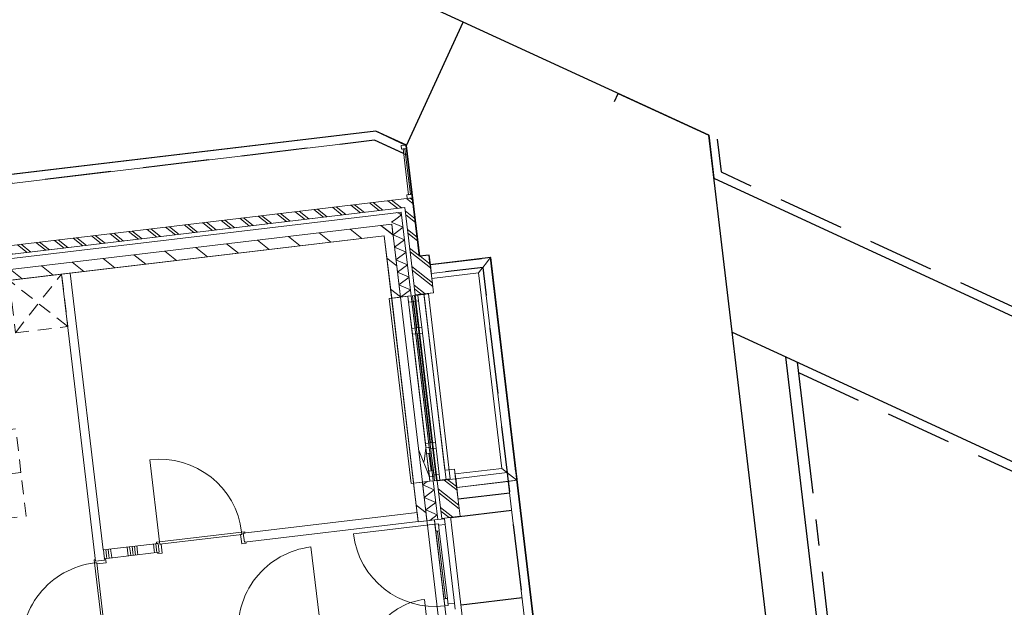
# Model space of a CAD drawing. Header units: metres. Extents: x 136314.7 to 136393.7, y 453293.7 to 453383.2.
# Tile 67 of 95: x 136331.6 to 136342.8, y 453366.5 to 453373.1. Entities that reach past the tile are written whole.
import ezdxf

# ---------------------------------------------------------------- set-up
doc = ezdxf.new("R2010")
doc.units = ezdxf.units.M
doc.set_wipeout_variables(frame=1)
for name, pattern in [('B0701', [234.1199934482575, 155.9999942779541, -78.11999917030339]), ('CENTER__G5', [2.4, 1.5, -0.3, 0.3, -0.3]), ('HIDDEN__G5', [1.125, 0.75, -0.375]), ('Wipeout_Contour', [1000, 0, -1000])]:
    doc.linetypes.add(name, pattern=pattern)
for name, color, linetype in [('-DR-nw-vh-band 10x20', 2, 'HIDDEN__G5'), ('-DR-nw-vh-band 12x25', 2, 'CENTER__G5'), ('-DR-nw-vh-kantverharding', 4, 'Continuous'), ('-DR-nw-vh-scheiding verhardingen', 1, 'Continuous'), ('kavelgrens', 211, 'Continuous'), ('SIT_Situatie plgr_1_23 Vloeren', 7, 'Continuous'), ('SIT_Situatie plgr_1_New_21 Buitenwanden', 7, 'Continuous'), ('SIT_Situatie plgr_1_New_21 Buitenwanden Afdek-arcering', 7, 'Continuous'), ('SIT_Situatie plgr_1_New_21 Buitenwanden Deuren', 7, 'Continuous'), ('SIT_Situatie plgr_1_New_21 Buitenwanden Doorsnede-arcering', 7, 'Continuous'), ('SIT_Situatie plgr_1_New_21 Buitenwanden Ramen', 7, 'Continuous'), ('SIT_Situatie plgr_1_New_22 NC Binnenwanden', 7, 'Continuous'), ('SIT_Situatie plgr_1_New_22 NC Binnenwanden Afdek-arcering', 7, 'Continuous'), ('SIT_Situatie plgr_1_New_22 NC Binnenwanden Deuren', 7, 'Continuous'), ('SIT_Situatie plgr_1_New_22 NC Binnenwanden Doorsnede-arcering', 7, 'Continuous'), ('SIT_Situatie plgr_1_New_23 Vloeren', 7, 'Continuous'), ('SIT_Situatie plgr_1_New_31 Buitenwandopeningen', 7, 'Continuous'), ('SIT_Situatie plgr_1_New_31 Vensterbank', 7, 'Continuous'), ('SIT_Situatie plgr_1_New_43 Vloerafwerking', 7, 'Continuous'), ('SIT_Situatie plgr_1_New_73 Keuken', 7, 'Continuous'), ('SIT_Situatie plgr_1_New_90 Terrein perceel', 7, 'Continuous')]:
    doc.layers.add(name, color=color, linetype=linetype)
pattern_1 = [(141.7747708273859, (10009.07149272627, -8639.587878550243), (92.81315601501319, 117.8376767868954), []), (141.7747708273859, (9990.508861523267, -8663.155413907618), (92.81315601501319, 117.8376767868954), [])]
pattern_2 = [(141.7747708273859, (10009.07149272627, -8639.587878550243), (154.6885933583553, 196.396127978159), [])]

# ---------------------------------------------------------------- blocks, each defined once
blk = doc.blocks.new('*X50')
at = {"layer": 'SIT_Situatie plgr_1_New_21 Buitenwanden Doorsnede-arcering', "color": 7, "linetype": 'Continuous', "lineweight": 0}
for p, q in [((147641.5263253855, -76918.36610570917), (147606.5465750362, -76903.35552995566)), ((147596.0263345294, -76976.13392060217), (147547.0331243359, -77012.75188891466)), ((147562.0941990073, -77019.21492538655), (147547.0331243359, -77012.75188891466))]:
    blk.add_line(p, q, dxfattribs=at)
blk = doc.blocks.new('*X52')
at = {"layer": 'SIT_Situatie plgr_1_New_21 Buitenwanden Doorsnede-arcering', "color": 7, "linetype": 'Continuous', "lineweight": 0}
for p, q in [((147952.1291734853, -79960.93580718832), (147901.7402072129, -79998.59697621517)), ((148033.3197900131, -80055.0606523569), (147901.7402072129, -79998.59697621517)), ((148033.3197900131, -80055.0606523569), (147918.6310206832, -80140.78007561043)), ((148050.2106034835, -80197.24375175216), (147918.6310206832, -80140.78007561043)), ((148050.2106034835, -80197.24375175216), (147935.5218341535, -80282.9631750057)), ((148067.1014169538, -80339.42685114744), (147935.5218341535, -80282.9631750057)), ((148067.1014169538, -80339.42685114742), (147982.8545711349, -80402.39370550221))]:
    blk.add_line(p, q, dxfattribs=at)
blk = doc.blocks.new('*X53')
at = {"layer": 'SIT_Situatie plgr_1_New_21 Buitenwanden Doorsnede-arcering', "color": 7, "linetype": 'Continuous', "lineweight": 0}
for p, q in [((147678.6127071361, -77069.2155650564), (147588.1807455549, -77030.40923292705)), ((147678.6127071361, -77069.21556505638), (147563.9239378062, -77154.93498830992)), ((147695.5035206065, -77211.39866445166), (147563.9239378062, -77154.93498830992)), ((147695.5035206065, -77211.39866445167), (147580.8147512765, -77297.1180877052)), ((147712.3943340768, -77353.58176384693), (147580.8147512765, -77297.1180877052)), ((147712.3943340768, -77353.58176384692), (147597.7055647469, -77439.30118710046)), ((147729.2851475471, -77495.76486324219), (147597.7055647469, -77439.30118710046)), ((147729.2851475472, -77495.76486324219), (147614.5963782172, -77581.4842864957)), ((147746.1759610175, -77637.94796263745), (147614.5963782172, -77581.4842864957)), ((147746.1759610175, -77637.94796263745), (147631.4871916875, -77723.66738589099)), ((147763.0667744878, -77780.13106203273), (147631.4871916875, -77723.66738589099)), ((147763.0667744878, -77780.13106203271), (147649.5139305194, -77865.00148439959))]:
    blk.add_line(p, q, dxfattribs=at)
blk = doc.blocks.new('*X54')
at = {"layer": 'SIT_Situatie plgr_1_New_21 Buitenwanden Doorsnede-arcering', "color": 7, "linetype": 'Continuous', "lineweight": 0}
for p, q in [((147661.7218936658, -76927.03246566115), (147641.5263253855, -76918.36610570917)), ((147588.1807455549, -77030.40923292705), (147562.0941990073, -77019.21492538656)), ((147661.7218936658, -76927.03246566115), (147596.0263345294, -76976.13392060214))]:
    blk.add_line(p, q, dxfattribs=at)
blk = doc.blocks.new('*X80')
at = {"layer": 'SIT_Situatie plgr_1_New_22 NC Binnenwanden Doorsnede-arcering', "color": 7, "linetype": 'Continuous', "lineweight": 0}
for p, q in [((144550.2033659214, -80775.08636095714), (144541.9280923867, -80705.4269545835)), ((144577.4455131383, -80771.85009708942), (144569.1702396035, -80702.1906907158)), ((144604.6876603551, -80768.61383322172), (144596.4123868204, -80698.9544268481)), ((144631.929807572, -80765.37756935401), (144623.6545340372, -80695.71816298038)), ((144659.1719547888, -80762.14130548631), (144650.8966812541, -80692.48189911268)), ((144848.1086305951, -80739.69634428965), (144839.8333570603, -80670.03693791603)), ((144875.3507778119, -80736.46008042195), (144867.0755042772, -80666.80067404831)), ((144279.5402484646, -80807.24011375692), (144271.2649749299, -80737.58070738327)), ((144283.0616443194, -80836.88243842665), (144279.5402484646, -80807.24011375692)), ((144306.7823956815, -80804.00384988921), (144298.5071221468, -80734.34444351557)), ((144310.3037915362, -80833.64617455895), (144306.7823956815, -80804.00384988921)), ((144334.0245428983, -80800.76758602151), (144325.7492693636, -80731.10817964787)), ((144337.5459387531, -80830.40991069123), (144334.0245428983, -80800.76758602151)), ((144361.2666901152, -80797.5313221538), (144352.9914165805, -80727.87191578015)), ((144364.7880859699, -80827.17364682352), (144361.2666901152, -80797.5313221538)), ((144553.7247617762, -80804.72868562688), (144550.2033659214, -80775.08636095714)), ((144580.966908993, -80801.49242175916), (144577.4455131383, -80771.85009708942)), ((144608.2090562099, -80798.25615789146), (144604.6876603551, -80768.61383322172)), ((144635.4512034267, -80795.01989402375), (144631.929807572, -80765.37756935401)), ((144662.6933506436, -80791.78363015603), (144659.1719547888, -80762.14130548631)), ((144851.6300264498, -80769.33866895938), (144848.1086305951, -80739.69634428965)), ((144878.8721736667, -80766.10240509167), (144875.3507778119, -80736.46008042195))]:
    blk.add_line(p, q, dxfattribs=at)
blk = doc.blocks.new('Woonblock 3 Jutfasehof')
at = {"layer": 'SIT_Situatie plgr_1_New_21 Buitenwanden Deuren', "color": 252, "linetype": 'Continuous', "lineweight": 0}
for p, q in [((-6040.798836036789, 33184.09596356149), (-6968.277226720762, 33073.91504500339)), ((-6040.798836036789, 33184.09596356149), (-6001.078134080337, 33188.81463245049)), ((-6040.798836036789, 33184.09596356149), (-6001.078134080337, 33188.81463245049)), ((-6040.798836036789, 33184.09596356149), (-5930.617917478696, 32256.61757287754)), ((-6031.361498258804, 33104.65455964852), (-6040.798836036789, 33184.09596356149)), ((-6001.078134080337, 33188.81463245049), (-5999.072699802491, 33171.93333411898)), ((-6001.078134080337, 33188.81463245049), (-5991.640796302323, 33109.37322853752)), ((-5999.072699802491, 33171.93333411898), (-5925.58940118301, 33180.66287156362)), ((-5819.41935118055, 32286.94707754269), (-5925.58940118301, 33180.66287156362)), ((-5991.640796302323, 33109.37322853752), (-6031.361498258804, 33104.65455964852)), ((-5920.194904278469, 32338.41831123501), (-6011.501147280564, 33107.013894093)), ((-5940.05525525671, 32336.0589767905), (-5900.334553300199, 32340.77764567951)), ((-5930.617917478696, 32256.61757287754), (-5940.05525525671, 32336.0589767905)), ((-5890.897215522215, 32261.33624176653), (-5930.617917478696, 32256.61757287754)), ((-5890.897215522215, 32261.33624176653), (-5930.617917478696, 32256.61757287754)), ((-5930.617917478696, 32256.61757287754), (-5926.725015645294, 32223.84799376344)), ((-5900.334553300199, 32340.77764567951), (-5890.897215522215, 32261.33624176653)), ((-5819.41935118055, 32286.94707754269), (-5892.902649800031, 32278.21754009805)), ((-5892.902649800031, 32278.21754009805), (-5890.897215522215, 32261.33624176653)), ((-5811.515580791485, 32220.41490176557), (-5819.41935118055, 32286.94707754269))]:
    blk.add_line(p, q, dxfattribs=at)
at = {"layer": 'SIT_Situatie plgr_1_New_21 Buitenwanden Deuren', "color": 252, "linetype": 'Continuous', "lineweight": 0, "flags": 128}
for points in [[(-5940.05525525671, 32336.0589767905), (-6031.361498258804, 33104.65455964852), (-6011.501147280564, 33107.013894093), (-5920.194904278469, 32338.41831123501)], [(-5920.194904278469, 32338.41831123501), (-6011.501147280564, 33107.013894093), (-5991.640796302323, 33109.37322853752), (-5900.334553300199, 32340.77764567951)]]:
    blk.add_lwpolyline(points, close=True, dxfattribs=at)
at = {"layer": 'SIT_Situatie plgr_1_New_21 Buitenwanden Deuren', "color": 252, "linetype": 'Continuous', "lineweight": 0}
blk.add_arc((-6040.798836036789, 33184.09596356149), 933.9999999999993, 186.7747708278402, 276.7747708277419, dxfattribs=at)
at = {"layer": 'SIT_Situatie plgr_1_New_22 NC Binnenwanden', "color": 252, "linetype": 'Continuous', "lineweight": 0}
for p, q in [((-8208.589130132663, 32981.95493356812), (-8220.385802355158, 33081.25668845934)), ((-9176.781240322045, 32866.93737939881), (-9188.577912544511, 32966.23913429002)), ((-9899.619635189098, 32763.44386772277), (-9800.317880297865, 32775.24053994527))]:
    blk.add_line(p, q, dxfattribs=at)
at = {"layer": 'SIT_Situatie plgr_1_New_22 NC Binnenwanden', "color": 252, "linetype": 'Continuous', "lineweight": 0, "flags": 128}
for points in [[(-6243.784433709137, 33316.06944162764), (-8220.385776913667, 33081.25669148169)], [(-6231.987761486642, 33216.76768673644), (-6243.784433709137, 33316.06944162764)], [(-8208.589104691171, 32981.9549365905), (-6231.987761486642, 33216.76768673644)], [(-6231.398436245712, 33211.80503067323), (-6132.096681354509, 33223.60170289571)], [(-9188.577894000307, 32966.23913649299), (-9814.178969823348, 32891.92009911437)], [(-9802.382297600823, 32792.61834422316), (-9176.781221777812, 32866.93738160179)], [(-9800.317879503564, 32775.24053325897), (-9802.382297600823, 32792.61834422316)]]:
    blk.add_lwpolyline(points, dxfattribs=at)
at = {"layer": 'SIT_Situatie plgr_1_New_22 NC Binnenwanden Deuren', "color": 252, "linetype": 'Continuous', "lineweight": 0}
for p, q in [((-9172.969606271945, 32983.19881516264), (-9283.858325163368, 33916.63531114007)), ((-8239.533110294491, 33094.0875340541), (-9172.969606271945, 32983.19881516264)), ((-9169.96145485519, 32957.87686766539), (-8236.524958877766, 33068.76558655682)), ((-8251.420222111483, 33066.99608572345), (-8236.524958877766, 33068.76558655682)), ((-8239.092699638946, 32963.22575186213), (-8251.420222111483, 33066.99608572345)), ((-8239.533110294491, 33094.0875340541), (-8204.777496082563, 33098.21636933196)), ((-8236.524958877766, 33068.76558655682), (-8239.533110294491, 33094.0875340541)), ((-8236.524958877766, 33068.76558655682), (-8239.533110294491, 33094.0875340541)), ((-8203.007995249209, 33083.32110609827), (-8220.385802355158, 33081.25668845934)), ((-8220.385802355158, 33081.25668845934), (-8208.589130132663, 32981.95493356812)), ((-8208.589130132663, 32981.95493356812), (-8220.385802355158, 33081.25668845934)), ((-8208.589130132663, 32981.95493356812), (-8220.385802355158, 33081.25668845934)), ((-8204.777496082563, 33098.21636933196), (-8203.007995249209, 33083.32110609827)), ((-9207.725220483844, 32979.06997988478), (-9172.969606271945, 32983.19881516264)), ((-9205.95571965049, 32964.17471665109), (-9207.725220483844, 32979.06997988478)), ((-9188.577912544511, 32966.23913429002), (-9205.95571965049, 32964.17471665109)), ((-9176.781240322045, 32866.93737939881), (-9188.577912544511, 32966.23913429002)), ((-9176.781240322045, 32866.93737939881), (-9188.577912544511, 32966.23913429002)), ((-9176.781240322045, 32866.93737939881), (-9188.577912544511, 32966.23913429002)), ((-9172.969606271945, 32983.19881516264), (-9169.96145485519, 32957.87686766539)), ((-9172.969606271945, 32983.19881516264), (-9169.96145485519, 32957.87686766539)), ((-9169.96145485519, 32957.87686766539), (-9155.066191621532, 32959.64636849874)), ((-9155.066191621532, 32959.64636849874), (-9142.738669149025, 32855.87603463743)), ((-8189.44182219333, 32969.12408797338), (-8239.092699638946, 32963.22575186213)), ((-8208.589130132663, 32981.95493356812), (-8191.211323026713, 32984.01935120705)), ((-8191.211323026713, 32984.01935120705), (-8189.44182219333, 32969.12408797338)), ((-7340.300660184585, 31992.47476864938), (-7451.189366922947, 32925.91126607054)), ((-9194.159047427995, 32864.87296175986), (-9176.781240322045, 32866.93737939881)), ((-9192.389546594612, 32849.97769852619), (-9194.159047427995, 32864.87296175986)), ((-9142.738669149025, 32855.87603463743), (-9192.389546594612, 32849.97769852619)), ((-9916.579316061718, 32779.05217399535), (-9901.684052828, 32780.82167482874)), ((-9912.450480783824, 32744.29655978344), (-9916.579316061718, 32779.05217399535)), ((-9887.128533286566, 32747.30471120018), (-9912.450480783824, 32744.29655978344)), ((-9887.128533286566, 32747.30471120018), (-9912.450480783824, 32744.29655978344)), ((-9912.450480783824, 32744.29655978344), (-9801.5617618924, 31810.86006380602)), ((-9901.684052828, 32780.82167482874), (-9899.619635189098, 32763.44386772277)), ((-9899.619635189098, 32763.44386772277), (-9800.317880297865, 32775.24053994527)), ((-9899.619635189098, 32763.44386772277), (-9800.317880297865, 32775.24053994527)), ((-9899.619635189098, 32763.44386772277), (-9800.317880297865, 32775.24053994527)), ((-9885.359032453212, 32732.40944796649), (-9887.128533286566, 32747.30471120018)), ((-9776.239814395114, 31813.86821522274), (-9887.128533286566, 32747.30471120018)), ((-9781.588698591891, 32744.736970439), (-9885.359032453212, 32732.40944796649)), ((-9802.382297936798, 32792.61834705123), (-9787.48703470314, 32794.38784788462)), ((-9800.317880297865, 32775.24053994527), (-9802.382297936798, 32792.61834705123)), ((-9787.48703470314, 32794.38784788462), (-9781.588698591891, 32744.736970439)), ((-6074.457594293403, 31594.0201138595), (-6161.75295465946, 32328.85310172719))]:
    blk.add_line(p, q, dxfattribs=at)
for centre, radius, start, end in [((-9172.969606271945, 32983.19881516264), 939.9999999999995, 6.77477082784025, 96.7747708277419), ((-7340.300660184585, 31992.47476864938), 939.9999999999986, 96.7747708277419, 186.7747708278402), ((-9801.5617618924, 31810.86006380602), 939.9999999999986, 96.7747708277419, 186.7747708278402), ((-6074.457594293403, 31594.0201138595), 739.9999999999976, 96.7747708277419, 186.7747708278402)]:
    blk.add_arc(centre, radius, start, end, dxfattribs=at)
at = {"layer": 'SIT_Situatie plgr_1_New_23 Vloeren', "color": 252, "linetype": 'Continuous', "lineweight": 0, "flags": 128}
blk.add_lwpolyline([(-5867.26164323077, 30994.28342420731), (-6532.613171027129, 36594.89134021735), (-12689.30219864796, 35863.50001169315), (-12925.23564309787, 37849.53510951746), (-19141.52173238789, 37111.06387588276), (-18240.27038668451, 29524.40641183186)], close=True, dxfattribs=at)
at = {"layer": 'SIT_Situatie plgr_1_New_73 Keuken', "color": 252, "linetype": 'B0701', "lineweight": 0}
blk.add_line((-10216.65520426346, 35432.17833906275), (-10883.24572205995, 35957.20889206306), dxfattribs=at)
at = {"layer": 'SIT_Situatie plgr_1_New_73 Keuken', "color": 252, "linetype": 'B0701', "lineweight": 0, "flags": 128}
for points in [[(-12536.55080871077, 33560.43870981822), (-10749.11921905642, 33772.77881001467), (-10808.1025801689, 34269.28758447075), (-12595.53416982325, 34056.94748427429)], [(-10749.11921905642, 33772.77881001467), (-12536.55080871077, 33560.43870981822), (-12477.5674475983, 33063.92993536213), (-10690.13585794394, 33276.27003555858)]]:
    blk.add_lwpolyline(points, close=True, dxfattribs=at)
at = {"layer": 'SIT_Situatie plgr_1_New_90 Terrein perceel', "color": 252, "linetype": 'Continuous', "lineweight": 0, "flags": 128}
for points in [[(-11836.74895162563, 37757.25396175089), (-11752.99761901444, 37052.25367814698), (-6715.338494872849, 37650.70848082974), (-6367.10948507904, 37490.67047169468), (-6353.280326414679, 37374.25990693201), (-6731.50775873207, 37548.08449445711), (-11840.50265496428, 36941.15526458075), (-11929.44287962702, 37689.83393033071), (-12675.13783889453, 38033.05090107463), (-12688.97177803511, 38149.50191261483)], [(-11929.44292749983, 37689.83395236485), (-12675.13788667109, 38033.0509230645), (-12453.03836192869, 36163.46681140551), (-6296.329559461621, 36894.8604942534), (-6353.28039683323, 37374.25993929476), (-6731.507865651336, 37548.08448175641), (-11840.5027347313, 36941.15524941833)], [(-6367.597514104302, 37494.77823861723), (-6427.178567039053, 37487.70023528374), (-6422.459898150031, 37447.97953332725), (-6362.878845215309, 37455.05753666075)], [(-5208.506215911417, 33671.68333235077), (-4928.80690222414, 31317.23691160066), (-4829.505145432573, 31329.0336565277), (-5109.204171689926, 33683.4800389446)]]:
    blk.add_lwpolyline(points, close=True, dxfattribs=at)
at = {"layer": 'SIT_Situatie plgr_1_23 Vloeren', "color": 252, "linetype": 'Continuous', "lineweight": 0}
blk.add_blockref('*X80', (-154082.2676605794, 113629.878112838), dxfattribs=at)
at = {"color": 252, "linetype": 'Wipeout_Contour', "lineweight": 0, "ltscale": 499451.3904552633}
blk.add_wipeout([(-6383.83461299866, 36783.762065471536), (-6296.3295303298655, 36894.86049258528), (-6395.631285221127, 36883.06382036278)], dxfattribs=at).dxf.layer = 'SIT_Situatie plgr_1_New_21 Buitenwanden Afdek-arcering'
at = {"color": 252, "linetype": 'Wipeout_Contour', "lineweight": 0, "ltscale": 670831.9075303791}
blk.add_wipeout([(-5915.41517116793, 33688.40840045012), (-6166.566104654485, 35802.54092591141), (-6265.867859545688, 35790.744253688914), (-6014.716926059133, 33676.61172822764)], dxfattribs=at).dxf.layer = 'SIT_Situatie plgr_1_New_21 Buitenwanden Afdek-arcering'
at = {"layer": 'SIT_Situatie plgr_1_New_21 Buitenwanden', "color": 252, "linetype": 'Continuous', "lineweight": 0, "flags": 128}
for points in [[(-6265.867859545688, 35790.74425368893), (-6014.716926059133, 33676.61172822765)], [(-5915.41517116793, 33688.40840045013), (-6166.566104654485, 35802.54092591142)]]:
    blk.add_lwpolyline(points, dxfattribs=at)
at = {"layer": 'SIT_Situatie plgr_1_New_21 Buitenwanden Ramen', "color": 252, "linetype": 'Continuous', "lineweight": 0}
for p, q in [((-6090.455753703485, 34059.8530306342), (-6088.450319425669, 34042.97173230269)), ((-6082.551983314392, 33993.32085485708), (-6090.455753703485, 34059.8530306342)), ((-6088.450319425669, 34042.97173230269), (-6028.869266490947, 34050.04973563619)), ((-6032.821151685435, 34083.31582352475), (-6036.773036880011, 34116.58191141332)), ((-6028.869266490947, 34050.04973563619), (-6032.821151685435, 34083.31582352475)), ((-6109.363457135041, 33990.13575335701), (-6085.829096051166, 33792.02875234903)), ((-6059.017622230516, 33795.21385384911), (-6082.551983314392, 33993.32085485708)), ((-6059.017622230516, 33795.21385384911), (-6112.640569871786, 33788.84365084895)), ((-6112.640569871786, 33788.84365084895), (-6104.736799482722, 33722.31147507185)), ((-6104.736799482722, 33722.31147507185), (-6098.838463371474, 33672.66059762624))]:
    blk.add_line(p, q, dxfattribs=at)
at = {"layer": 'SIT_Situatie plgr_1_New_90 Terrein perceel', "color": 252, "linetype": 'Continuous', "lineweight": 0, "flags": 128}
for points in [[(-5819.159580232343, 33810.61667027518), (-5806.183239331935, 33701.38472764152), (-5220.303131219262, 33770.98506456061), (-5497.406935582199, 36103.58168006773), (-6083.287043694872, 36033.98134314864), (-6070.310678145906, 35924.74940344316), (-6179.543532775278, 35911.77295420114), (-5928.392434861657, 33797.64022103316)], [(-5623.919178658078, 31234.66020136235), (-4928.806917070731, 31317.23690422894), (-5208.506231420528, 33671.68333055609), (-5794.386560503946, 33602.08296738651), (-5768.433885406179, 33383.6191385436), (-5877.665817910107, 33370.64279884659)]]:
    blk.add_lwpolyline(points, close=True, dxfattribs=at)
at = {"color": 252, "linetype": 'Wipeout_Contour', "lineweight": 0, "ltscale": 666783.0917826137}
blk.add_wipeout([(-6383.834612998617, 36783.76206547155), (-6316.593550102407, 36217.74179972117), (-6217.291795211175, 36229.53847194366), (-6284.5328581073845, 36795.55873769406)], dxfattribs=at).dxf.layer = 'SIT_Situatie plgr_1_New_21 Buitenwanden Afdek-arcering'
at = {"color": 252, "linetype": 'Wipeout_Contour', "lineweight": 0, "ltscale": 499590.0113401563}
blk.add_wipeout([(-6284.5328581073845, 36795.558737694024), (-6296.329530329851, 36894.86049258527), (-6383.834612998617, 36783.76206547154)], dxfattribs=at).dxf.layer = 'SIT_Situatie plgr_1_New_21 Buitenwanden Afdek-arcering'
at = {"color": 252, "linetype": 'Wipeout_Contour', "lineweight": 0, "ltscale": 502891.0261820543}
blk.add_wipeout([(-5398.105180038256, 36115.37834679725), (-5409.901858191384, 36214.68010108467), (-5497.40693502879, 36103.581674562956)], dxfattribs=at).dxf.layer = 'SIT_Situatie plgr_1_New_21 Buitenwanden Afdek-arcering'
at = {"color": 252, "linetype": 'Wipeout_Contour', "lineweight": 0, "ltscale": 673939.6217047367}
blk.add_wipeout([(-5755.457550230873, 33274.38719386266), (-5806.183240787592, 33701.38473989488), (-6014.716926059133, 33676.61172822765), (-5963.9912355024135, 33249.61418219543)], dxfattribs=at).dxf.layer = 'SIT_Situatie plgr_1_New_21 Buitenwanden Afdek-arcering'
at = {"color": 252, "linetype": 'Wipeout_Contour', "lineweight": 0, "ltscale": 506986.9983467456}
blk.add_wipeout([(-5208.5064629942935, 33671.683303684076), (-5109.204707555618, 33683.47997597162), (-5220.303141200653, 33770.98505841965)], dxfattribs=at).dxf.layer = 'SIT_Situatie plgr_1_New_21 Buitenwanden Afdek-arcering'
at = {"layer": 'SIT_Situatie plgr_1_New_21 Buitenwanden', "color": 252, "linetype": 'Continuous', "lineweight": 0}
for p, q in [((-6061.103796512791, 33677.14333307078), (-6098.838463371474, 33672.66059762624)), ((-6046.697172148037, 33233.7468410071), (-6132.096681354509, 33223.60170289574)), ((-6008.962505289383, 33238.22957645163), (-6046.697172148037, 33233.7468410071))]:
    blk.add_line(p, q, dxfattribs=at)
at = {"layer": 'SIT_Situatie plgr_1_New_21 Buitenwanden', "color": 252, "linetype": 'Continuous', "lineweight": 0, "flags": 128}
for points in [[(-6296.329530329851, 36894.86049258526), (-6395.631285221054, 36883.06382036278)], [(-6217.291795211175, 36229.53847194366), (-6296.329530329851, 36894.86049258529)], [(-6383.834612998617, 36783.76206547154), (-6316.593550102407, 36217.74179972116)], [(-5806.183240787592, 33701.38473989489), (-5915.41517116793, 33688.40840045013)], [(-5755.457550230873, 33274.38719386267), (-5806.183240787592, 33701.38473989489)], [(-6008.962508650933, 33238.22960474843), (-6061.103800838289, 33677.14336948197)], [(-6014.716926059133, 33676.61172822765), (-5963.991235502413, 33249.61418219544)], [(-6014.716926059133, 33676.61172822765), (-5963.991235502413, 33249.61418219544)], [(-5755.457550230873, 33274.38719386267), (-5963.991235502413, 33249.61418219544)], [(-5755.457550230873, 33274.38719386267), (-5963.991235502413, 33249.61418219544)]]:
    blk.add_lwpolyline(points, dxfattribs=at)
at = {"layer": 'SIT_Situatie plgr_1_New_21 Buitenwanden Deuren', "color": 252, "linetype": 'Continuous', "lineweight": 0}
for p, q in [((-6046.697172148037, 33233.7468410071), (-6132.096681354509, 33223.60170289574)), ((-5933.493171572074, 33247.19504734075), (-6046.697172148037, 33233.7468410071)), ((-6008.962505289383, 33238.22957645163), (-6046.697172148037, 33233.7468410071)), ((-6008.962505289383, 33238.22957645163), (-6046.697172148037, 33233.7468410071)), ((-6046.697172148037, 33233.7468410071), (-6040.798836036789, 33184.09596356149)), ((-5925.58940118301, 33180.66287156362), (-5933.493171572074, 33247.19504734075))]:
    blk.add_line(p, q, dxfattribs=at)
at = {"layer": 'SIT_Situatie plgr_1_New_21 Buitenwanden Ramen', "color": 252, "linetype": 'Continuous', "lineweight": 0}
for p, q in [((-5993.538233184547, 33752.64097973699), (-6028.869266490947, 34050.04973563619)), ((-6051.113851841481, 33728.68167807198), (-6104.736799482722, 33722.31147507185)), ((-6104.736799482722, 33722.31147507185), (-6051.113851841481, 33728.68167807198)), ((-6051.113851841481, 33728.68167807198), (-6059.017622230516, 33795.21385384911)), ((-5993.538233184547, 33752.64097973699), (-6053.119286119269, 33745.5629764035)), ((-6053.119286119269, 33745.5629764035), (-6051.113851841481, 33728.68167807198)), ((-5985.634462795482, 33686.10880395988), (-5993.538233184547, 33752.64097973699)), ((-6061.103796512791, 33677.14333307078), (-6098.838463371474, 33672.66059762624)), ((-6061.103796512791, 33677.14333307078), (-6098.838463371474, 33672.66059762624))]:
    blk.add_line(p, q, dxfattribs=at)
at = {"layer": 'SIT_Situatie plgr_1_New_31 Buitenwandopeningen', "color": 252, "linetype": 'Continuous', "lineweight": 0, "flags": 128}
for points in [[(-6045.215252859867, 33679.0308318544), (-6025.354901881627, 33681.39016629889)], [(-6025.354901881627, 33681.39016629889), (-6020.52584393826, 33681.96384008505)], [(-6020.52584393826, 33681.96384008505), (-5866.472094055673, 33700.26484185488)]]:
    blk.add_lwpolyline(points, dxfattribs=at)
at = {"color": 252, "linetype": 'Wipeout_Contour', "lineweight": 0, "ltscale": 502752.3734856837}
blk.add_wipeout([(-5497.406935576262, 36103.58167449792), (-5409.9018587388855, 36214.680101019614), (-5509.20361372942, 36202.88342878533)], dxfattribs=at).dxf.layer = 'SIT_Situatie plgr_1_New_21 Buitenwanden Afdek-arcering'
at = {"color": 252, "linetype": 'Wipeout_Contour', "lineweight": 0, "ltscale": 507010.5236642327}
blk.add_wipeout([(-5220.303141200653, 33770.98505841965), (-5109.204707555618, 33683.47997597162), (-5121.001385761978, 33782.78173070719)], dxfattribs=at).dxf.layer = 'SIT_Situatie plgr_1_New_21 Buitenwanden Afdek-arcering'
at = {"layer": 'SIT_Situatie plgr_1_New_21 Buitenwanden', "color": 252, "linetype": 'Continuous', "lineweight": 0, "flags": 128}
for points in [[(-5409.901858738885, 36214.68010101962), (-5398.105180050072, 36115.37834689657)], [(-5109.204707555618, 33683.47997597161), (-5208.506462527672, 33671.68330442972)]]:
    blk.add_lwpolyline(points, dxfattribs=at)
at = {"color": 252, "linetype": 'Wipeout_Contour', "lineweight": 0, "ltscale": 655850.6280771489}
blk.add_wipeout([(-12441.24166136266, 36064.16505989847), (-6383.834612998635, 36783.76206547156), (-6395.631285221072, 36883.06382036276), (-12453.038333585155, 36163.46681478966)], dxfattribs=at).dxf.layer = 'SIT_Situatie plgr_1_New_21 Buitenwanden Afdek-arcering'
at = {"color": 252, "linetype": 'Wipeout_Contour', "lineweight": 0, "ltscale": 668094.272466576}
blk.add_wipeout([(-6057.334174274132, 35815.517265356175), (-6108.0598648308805, 36242.51481138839), (-6316.593550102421, 36217.74179972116), (-6265.867859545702, 35790.74425368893)], dxfattribs=at).dxf.layer = 'SIT_Situatie plgr_1_New_21 Buitenwanden Afdek-arcering'
at = {"layer": 'SIT_Situatie plgr_1_New_21 Buitenwanden Doorsnede-arcering', "linetype": 'Continuous', "lineweight": 0}
h = blk.add_hatch(dxfattribs=at)
h.set_pattern_fill('145_BAKSTEEN_0001', color=252, style=0, pattern_type=2)
h.set_pattern_definition(pattern_1)
h.paths.add_polyline_path([(-12441.24166136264, 36064.16505989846), (-6383.834612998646, 36783.76206547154), (-6395.631285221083, 36883.06382036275), (-12453.03833358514, 36163.46681478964)])
h = blk.add_hatch(dxfattribs=at)
h.set_pattern_fill('145_BAKSTEEN_0001', color=252, style=0, pattern_type=2)
h.set_pattern_definition(pattern_1)
h.paths.add_polyline_path([(-6383.834612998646, 36783.76206547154), (-6296.329530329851, 36894.86049258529), (-6395.631285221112, 36883.06382036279)])
h = blk.add_hatch(dxfattribs=at)
h.set_pattern_fill('145_BAKSTEEN_0001', color=252, style=0, pattern_type=2)
h.set_pattern_definition(pattern_1)
h.paths.add_polyline_path([(-6284.532858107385, 36795.55873769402), (-6296.329530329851, 36894.86049258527), (-6383.834612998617, 36783.76206547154)])
h = blk.add_hatch(dxfattribs=at)
h.set_pattern_fill('145_BAKSTEEN_0001', color=252, style=0, pattern_type=2)
h.set_pattern_definition(pattern_1)
h.paths.add_polyline_path([(-6383.834612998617, 36783.76206547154), (-6316.593550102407, 36217.74179972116), (-6217.291795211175, 36229.53847194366), (-6284.532858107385, 36795.55873769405)])
at = {"layer": 'SIT_Situatie plgr_1_New_21 Buitenwanden', "color": 252, "linetype": 'Continuous', "lineweight": 0, "flags": 128}
for points in [[(-6395.631285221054, 36883.06382036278), (-12453.03833358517, 36163.46681478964)], [(-6395.631285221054, 36883.06382036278), (-12453.03833358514, 36163.46681478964)], [(-6296.329530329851, 36894.86049258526), (-6395.631285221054, 36883.06382036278)], [(-6217.291795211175, 36229.53847194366), (-6296.329530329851, 36894.86049258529)], [(-12540.54341625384, 36052.36838767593), (-6383.834612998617, 36783.76206547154)], [(-12441.24166136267, 36064.16505989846), (-6383.834612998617, 36783.76206547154)], [(-6424.08718266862, 36732.6564949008), (-6547.221358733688, 36718.0286213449)], [(-6383.834612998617, 36783.76206547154), (-6316.593550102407, 36217.74179972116)], [(-6547.221358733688, 36718.0286213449), (-12580.79598592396, 36001.26281710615)], [(-12689.30228843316, 35863.50076748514), (-6532.593485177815, 36594.89444527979)], [(-6316.593550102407, 36217.74179972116), (-6265.867859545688, 35790.74425368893)], [(-6108.059864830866, 36242.51481138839), (-6217.291795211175, 36229.53847194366)], [(-6057.334174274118, 35815.51726535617), (-6108.059864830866, 36242.51481138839)], [(-6057.334174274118, 35815.51726535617), (-6166.566104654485, 35802.54092591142)]]:
    blk.add_lwpolyline(points, dxfattribs=at)
at = {"layer": 'SIT_Situatie plgr_1_New_22 NC Binnenwanden', "color": 252, "linetype": 'Continuous', "lineweight": 0, "flags": 128}
for points in [[(-6532.593485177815, 36594.89444527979), (-12689.30228843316, 35863.50076748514)], [(-6532.593485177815, 36594.89444527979), (-6631.895240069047, 36583.09777305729)], [(-6518.437478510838, 36475.73233941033), (-6532.593485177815, 36594.89444527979)], [(-12675.14628176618, 35744.33866161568), (-6617.739233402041, 36463.93566718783)], [(-10287.43521818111, 36027.98892237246), (-10188.13346328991, 36039.78559459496)], [(-10287.43521818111, 36027.98892237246), (-9899.619638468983, 32763.4438953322)], [(-9814.178969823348, 32891.92009911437), (-10188.13346328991, 36039.78559459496)]]:
    blk.add_lwpolyline(points, dxfattribs=at)
at = {"layer": 'SIT_Situatie plgr_1_New_31 Buitenwandopeningen', "color": 252, "linetype": 'Continuous', "lineweight": 0, "flags": 128}
blk.add_lwpolyline([(-5866.472094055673, 33700.26484185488), (-6116.20742687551, 35802.48115672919)], dxfattribs=at)
at = {"layer": 'SIT_Situatie plgr_1_New_73 Keuken', "color": 252, "linetype": 'B0701', "lineweight": 0}
blk.add_line((-10812.46573966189, 35361.39835666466), (-10287.43518666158, 36027.98887446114), dxfattribs=at)
at = {"layer": 'SIT_Situatie plgr_1_New_73 Keuken', "color": 252, "linetype": 'B0701', "lineweight": 0, "flags": 128}
blk.add_lwpolyline([(-10812.46573966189, 35361.39835666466), (-10216.65520426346, 35432.17833906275), (-10287.43518666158, 36027.98887446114), (-10883.24572205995, 35957.20889206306)], close=True, dxfattribs=at)
at = {"layer": 'SIT_Situatie plgr_1_New_90 Terrein perceel', "color": 252, "linetype": 'Continuous', "lineweight": 0, "flags": 128}
for points in [[(-6382.739196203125, 37452.69820221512), (-6402.599547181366, 37450.33886777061), (-6340.768930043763, 36929.86252732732), (-6320.908579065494, 36932.22186177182)], [(-6301.048228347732, 36934.58119618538), (-6360.629281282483, 36927.50319285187), (-6355.910612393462, 36887.78249089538), (-6296.329559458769, 36894.86049422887)]]:
    blk.add_lwpolyline(points, close=True, dxfattribs=at)
at = {"layer": 'SIT_Situatie plgr_1_23 Vloeren', "color": 252, "linetype": 'Continuous', "lineweight": 0}
for name in ['*X50', '*X54']:
    blk.add_blockref(name, (-154082.2676605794, 113629.878112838), dxfattribs=at)
at = {"color": 252, "linetype": 'Wipeout_Contour', "lineweight": 0, "ltscale": 669289.7509805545}
blk.add_wipeout([(-5509.2036136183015, 36202.88342869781), (-6095.08370116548, 36133.283093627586), (-6083.2870288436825, 36033.98133874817), (-5497.406934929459, 36103.58167457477)], dxfattribs=at).dxf.layer = 'SIT_Situatie plgr_1_New_21 Buitenwanden Afdek-arcering'
at = {"color": 252, "linetype": 'Wipeout_Contour', "lineweight": 0, "ltscale": 669945.6311074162}
blk.add_wipeout([(-6184.237972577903, 33662.515459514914), (-6433.97330539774, 35764.73177438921), (-6533.275060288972, 35752.93510216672), (-6283.539727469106, 33650.718787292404)], dxfattribs=at).dxf.layer = 'SIT_Situatie plgr_1_New_22 NC Binnenwanden Afdek-arcering'
at = {"layer": 'SIT_Situatie plgr_1_New_21 Buitenwanden Doorsnede-arcering', "linetype": 'Continuous', "lineweight": 0}
h = blk.add_hatch(dxfattribs=at)
h.set_pattern_fill('145_BAKSTEEN_0001', color=252, style=0, pattern_type=2)
h.set_pattern_definition(pattern_1)
h.paths.add_polyline_path([(-6057.334174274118, 35815.51726535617), (-6108.059864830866, 36242.51481138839), (-6316.593550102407, 36217.74179972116), (-6265.867859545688, 35790.74425368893)])
at = {"layer": 'SIT_Situatie plgr_1_New_22 NC Binnenwanden Doorsnede-arcering', "linetype": 'Continuous', "lineweight": 0}
h = blk.add_hatch(dxfattribs=at)
h.set_pattern_fill('130_KALKZANDSTEEN_0001', color=252, style=0, pattern_type=2)
h.set_pattern_definition(pattern_2)
h.paths.add_polyline_path([(-12675.14628176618, 35744.33866161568), (-6518.437478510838, 36475.73233941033), (-6532.593485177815, 36594.89444527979), (-12689.30228843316, 35863.50076748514)])
h = blk.add_hatch(dxfattribs=at)
h.set_pattern_fill('130_KALKZANDSTEEN_0001', color=252, style=0, pattern_type=2)
h.set_pattern_definition(pattern_2)
h.paths.add_polyline_path([(-6433.973305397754, 35764.73177438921), (-6532.593485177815, 36594.89444527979), (-6631.895240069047, 36583.09777305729), (-6533.275060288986, 35752.93510216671)])
h = blk.add_hatch(dxfattribs=at)
h.set_pattern_fill('130_KALKZANDSTEEN_0001', color=252, style=0, pattern_type=2)
h.set_pattern_definition(pattern_2)
h.paths.add_polyline_path([(-6132.096681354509, 33223.60170289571), (-6184.237972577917, 33662.51545951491), (-6283.53972746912, 33650.7187872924), (-6231.398436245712, 33211.80503067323)])
at = {"layer": 'SIT_Situatie plgr_1_New_21 Buitenwanden', "color": 252, "linetype": 'Continuous', "lineweight": 0}
for p, q in [((-6348.573796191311, 35774.87691250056), (-6433.973305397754, 35764.73177438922)), ((-6310.839129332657, 35779.35964794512), (-6348.573796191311, 35774.87691250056)), ((-6098.838463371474, 33672.66059762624), (-6184.237972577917, 33662.51545951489))]:
    blk.add_line(p, q, dxfattribs=at)
at = {"layer": 'SIT_Situatie plgr_1_New_21 Buitenwanden', "color": 252, "linetype": 'Continuous', "lineweight": 0, "flags": 128}
for points in [[(-6310.839125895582, 35779.35961901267), (-6424.08718266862, 36732.6564949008)], [(-6532.593485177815, 36594.89444527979), (-6433.973302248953, 35764.7317478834)], [(-6316.593550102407, 36217.74179972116), (-6265.867859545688, 35790.74425368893)], [(-6108.059864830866, 36242.51481138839), (-6217.291795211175, 36229.53847194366)], [(-6057.334174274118, 35815.51726535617), (-6108.059864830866, 36242.51481138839)], [(-5409.901858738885, 36214.68010101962), (-6095.08370116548, 36133.28309362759)], [(-6095.08370116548, 36133.28309362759), (-6083.287028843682, 36033.98133874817)], [(-6083.287028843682, 36033.98133874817), (-5497.406934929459, 36103.58167457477)], [(-6057.334174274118, 35815.51726535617), (-6265.867859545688, 35790.74425368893)], [(-6184.237976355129, 33662.51549131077), (-6132.096681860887, 33223.60170715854)]]:
    blk.add_lwpolyline(points, dxfattribs=at)
at = {"layer": 'SIT_Situatie plgr_1_New_21 Buitenwanden Ramen', "color": 252, "linetype": 'Continuous', "lineweight": 0}
for p, q in [((-6348.573796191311, 35774.87691250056), (-6433.973305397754, 35764.73177438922)), ((-6433.973305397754, 35764.73177438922), (-6184.237972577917, 33662.51545951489)), ((-6310.839129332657, 35779.35964794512), (-6348.573796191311, 35774.87691250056)), ((-6310.839129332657, 35779.35964794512), (-6348.573796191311, 35774.87691250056)), ((-6348.573796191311, 35774.87691250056), (-6340.670025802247, 35708.34473672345)), ((-6340.670025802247, 35708.34473672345), (-6227.466025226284, 35721.79294305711)), ((-6310.839129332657, 35779.35964794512), (-6061.103796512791, 33677.14333307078)), ((-6227.466025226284, 35721.79294305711), (-6235.369795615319, 35788.3251188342)), ((-6192.134991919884, 35424.38418715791), (-6227.466025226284, 35721.79294305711)), ((-6340.670025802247, 35708.34473672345), (-6305.338992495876, 35410.93598082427)), ((-6284.068025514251, 35715.06883989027), (-6248.73699220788, 35417.66008399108)), ((-6192.134991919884, 35424.38418715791), (-6305.338992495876, 35410.93598082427)), ((-6305.338992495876, 35410.93598082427), (-6301.387107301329, 35377.66989293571)), ((-6188.183106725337, 35391.11809926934), (-6192.134991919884, 35424.38418715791)), ((-6184.231221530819, 35357.85201138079), (-6188.183106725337, 35391.11809926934)), ((-6301.387107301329, 35377.66989293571), (-6297.435222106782, 35344.40380504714)), ((-6297.435222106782, 35344.40380504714), (-6184.231221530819, 35357.85201138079)), ((-6297.435222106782, 35344.40380504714), (-6149.977037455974, 34103.13370507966)), ((-6240.833221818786, 35351.12790821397), (-6093.375037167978, 34109.85780824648)), ((-6036.773036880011, 34116.58191141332), (-6184.231221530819, 35357.85201138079)), ((-6036.773036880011, 34116.58191141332), (-6149.977037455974, 34103.13370507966)), ((-6149.977037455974, 34103.13370507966), (-6146.025152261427, 34069.86761719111)), ((-6146.025152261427, 34069.86761719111), (-6144.078701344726, 34053.48282763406)), ((-6144.078701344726, 34053.48282763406), (-6090.455753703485, 34059.8530306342)), ((-6090.455753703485, 34059.8530306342), (-6144.078701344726, 34053.48282763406)), ((-6144.078701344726, 34053.48282763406), (-6136.174930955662, 33986.95065185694)), ((-6104.736799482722, 33722.31147507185), (-6228.451611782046, 34032.01600396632)), ((-6136.174930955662, 33986.95065185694), (-6082.551983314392, 33993.32085485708)), ((-6136.174930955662, 33986.95065185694), (-6112.640569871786, 33788.84365084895)), ((-6136.174930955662, 33986.95065185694), (-6112.640569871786, 33788.84365084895)), ((-6098.838463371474, 33672.66059762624), (-6184.237972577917, 33662.51545951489))]:
    blk.add_line(p, q, dxfattribs=at)
at = {"layer": 'SIT_Situatie plgr_1_New_21 Buitenwanden Ramen', "color": 252, "linetype": 'B0701', "lineweight": 0}
blk.add_line((-6144.078701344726, 34053.48282763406), (-6166.594205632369, 33877.16373951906), dxfattribs=at)
at = {"layer": 'SIT_Situatie plgr_1_New_22 NC Binnenwanden', "color": 252, "linetype": 'Continuous', "lineweight": 0, "flags": 128}
for points in [[(-6433.973305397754, 35764.73177438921), (-6532.593485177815, 36594.89444527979)], [(-6617.739233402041, 36463.93566718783), (-6533.275060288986, 35752.93510216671)], [(-6433.973305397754, 35764.73177438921), (-6533.275060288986, 35752.93510216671)], [(-6533.275060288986, 35752.93510216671), (-6433.973305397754, 35764.73177438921)], [(-6533.275060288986, 35752.93510216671), (-6283.53972746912, 33650.7187872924)], [(-6184.237972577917, 33662.51545951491), (-6433.973305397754, 35764.73177438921)], [(-6184.237972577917, 33662.51545951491), (-6283.53972746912, 33650.7187872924)], [(-6184.237972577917, 33662.51545951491), (-6283.53972746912, 33650.7187872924)], [(-6283.53972746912, 33650.7187872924), (-6231.398436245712, 33211.80503067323)], [(-6132.096681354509, 33223.60170289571), (-6184.237972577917, 33662.51545951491)]]:
    blk.add_lwpolyline(points, dxfattribs=at)
at = {"layer": 'SIT_Situatie plgr_1_New_31 Buitenwandopeningen', "color": 252, "linetype": 'Continuous', "lineweight": 0, "flags": 128}
for points in [[(-6095.083701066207, 36133.2830936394), (-6076.782699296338, 35979.2293437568)], [(-6294.950585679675, 35781.24714672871), (-6275.090234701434, 35783.60648117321)], [(-6045.215252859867, 33679.0308318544), (-6294.950585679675, 35781.24714672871)], [(-6275.090234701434, 35783.60648117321), (-6270.261176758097, 35784.18015495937)], [(-6025.354901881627, 33681.39016629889), (-6275.090234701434, 35783.60648117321)], [(-6270.261176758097, 35784.18015495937), (-6116.20742687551, 35802.48115672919)], [(-6020.52584393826, 33681.96384008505), (-6270.261176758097, 35784.18015495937)]]:
    blk.add_lwpolyline(points, dxfattribs=at)
at = {"layer": 'SIT_Situatie plgr_1_New_31 Vensterbank', "color": 252, "linetype": 'Continuous', "lineweight": 0, "flags": 128}
for points in [[(-6563.065586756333, 35749.39610049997), (-6348.573796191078, 35774.87691250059)], [(-6313.330253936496, 33647.17978562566), (-6563.065586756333, 35749.39610049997)], [(-6098.838463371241, 33672.66059762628), (-6348.573796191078, 35774.87691250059)], [(-6313.330253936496, 33647.17978562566), (-6098.838463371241, 33672.66059762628)]]:
    blk.add_lwpolyline(points, dxfattribs=at)
at = {"layer": 'SIT_Situatie plgr_1_New_43 Vloerafwerking', "color": 252, "linetype": 'Continuous', "lineweight": 0, "flags": 128}
blk.add_lwpolyline([(-18413.18320583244, 31997.27739610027), (-18135.25373941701, 29657.72755944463), (-5980.71889767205, 31101.64024459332), (-6050.437375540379, 31688.51618189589), (-5865.736010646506, 31710.45800420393), (-6046.696954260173, 33233.74685454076), (-6231.39828982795, 33211.80503571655), (-6617.738998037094, 36463.93492349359), (-12794.30800222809, 35730.18192907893), (-13030.2414386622, 37716.21695942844), (-19008.20746310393, 37006.05724649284), (-18730.27780052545, 34666.50894934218), (-18932.85326597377, 34642.44375161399), (-18615.75867128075, 31973.21219837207)], close=True, dxfattribs=at)
at = {"layer": 'SIT_Situatie plgr_1_23 Vloeren', "color": 252, "linetype": 'Continuous', "lineweight": 0}
for name in ['*X53', '*X52']:
    blk.add_blockref(name, (-154082.2676605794, 113629.878112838), dxfattribs=at)
at = {"color": 252, "linetype": 'Wipeout_Contour', "lineweight": 0, "ltscale": 673212.6573671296}
blk.add_wipeout([(-5497.406934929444, 36103.581674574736), (-5220.303141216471, 33770.98505855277), (-5121.0013862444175, 33782.781730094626), (-5398.105180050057, 36115.37834689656)], dxfattribs=at).dxf.layer = 'SIT_Situatie plgr_1_New_21 Buitenwanden Afdek-arcering'
at = {"layer": 'SIT_Situatie plgr_1_New_21 Buitenwanden', "color": 252, "linetype": 'Continuous', "lineweight": 0, "flags": 128}
for points in [[(-5497.406934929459, 36103.58167457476), (-5220.303141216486, 33770.98505855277)], [(-5109.204707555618, 33683.47997597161), (-5398.105180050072, 36115.37834689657)]]:
    blk.add_lwpolyline(points, dxfattribs=at)
at = {"layer": 'SIT_Situatie plgr_1_New_31 Buitenwandopeningen', "color": 252, "linetype": 'Continuous', "lineweight": 0, "flags": 128}
for points in [[(-6095.083701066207, 36133.2830936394), (-5409.901852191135, 36214.68010110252)], [(-5409.901852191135, 36214.68010110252), (-5545.654590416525, 36042.32535062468)], [(-6076.782699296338, 35979.2293437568), (-5545.654590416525, 36042.32535062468)]]:
    blk.add_lwpolyline(points, dxfattribs=at)
at = {"layer": 'SIT_Situatie plgr_1_New_90 Terrein perceel', "color": 252, "linetype": 'Continuous', "lineweight": 0}
blk.add_line((-5545.654424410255, 36042.32536723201), (-6076.782523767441, 35979.22936460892), dxfattribs=at)
at = {"color": 252, "linetype": 'Wipeout_Contour', "lineweight": 0, "ltscale": 674868.5968302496}
blk.add_wipeout([(-5220.303141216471, 33770.985058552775), (-5806.18322511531, 33701.384728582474), (-5794.386553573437, 33602.082973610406), (-5208.506462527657, 33671.683304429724)], dxfattribs=at).dxf.layer = 'SIT_Situatie plgr_1_New_21 Buitenwanden Afdek-arcering'
at = {"layer": 'SIT_Situatie plgr_1_New_21 Buitenwanden Doorsnede-arcering', "linetype": 'Continuous', "lineweight": 0}
h = blk.add_hatch(dxfattribs=at)
h.set_pattern_fill('145_BAKSTEEN_0001', color=252, style=0, pattern_type=2)
h.set_pattern_definition(pattern_1)
h.paths.add_polyline_path([(-5755.457550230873, 33274.38719386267), (-5806.183240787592, 33701.38473989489), (-6014.716926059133, 33676.61172822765), (-5963.991235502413, 33249.61418219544)])
at = {"layer": 'kavelgrens'}
blk.add_lwpolyline([(0, 0), (-3737.185839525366, 31458.79697313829), (-4829.505151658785, 31329.0337089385), (-5409.901857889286, 36214.68009386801), (-6095.083552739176, 36133.28311126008), (-6108.060013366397, 36242.51479374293), (-6217.291795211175, 36229.53847194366), (-6367.10948507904, 37490.67047169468), (-6715.338494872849, 37650.70848082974), (-11752.99764239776, 37052.25387498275), (-11836.74895162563, 37757.25396175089), (-12688.97177803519, 38149.50191261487), (-24849.46451031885, 36704.87865414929), (-24608.11597609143, 34673.24682693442), (-25674.61529621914, 34546.55074871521), (-21070.41599351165, -4210.571768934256), (-15302.41196730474, -6727.506506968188), (-13042.90844311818, -1549.448102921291), (-9915.280163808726, -1177.897713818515), (-9902.303824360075, -1287.129644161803), (-6580.660142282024, -892.5309608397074), (-6593.636481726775, -783.2990304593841), (1.035165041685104e-06, -8.713686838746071e-06)], close=True, dxfattribs=at)
at = {"layer": 'SIT_Situatie plgr_1_New_21 Buitenwanden', "color": 252, "linetype": 'Continuous', "lineweight": 0, "flags": 128}
for points in [[(-5806.183240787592, 33701.38473989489), (-6014.716926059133, 33676.61172822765)], [(-5220.303141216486, 33770.98505855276), (-5806.183225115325, 33701.38472858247)], [(-5794.386553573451, 33602.08297361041), (-5806.183225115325, 33701.38472858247)], [(-5755.457550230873, 33274.38719386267), (-5806.183240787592, 33701.38473989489)], [(-5794.386553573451, 33602.08297361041), (-5208.506462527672, 33671.68330442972)]]:
    blk.add_lwpolyline(points, dxfattribs=at)
at = {"layer": 'SIT_Situatie plgr_1_New_31 Buitenwandopeningen', "color": 252, "linetype": 'Continuous', "lineweight": 0, "flags": 128}
for points in [[(-5409.901852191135, 36214.68010110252), (-5109.204703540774, 33683.47997713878)], [(-5545.654590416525, 36042.32535062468), (-5281.559465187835, 33819.23272497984)], [(-5281.559465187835, 33819.23272497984), (-5812.687554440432, 33756.13672360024)], [(-5109.204703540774, 33683.47997713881), (-5281.559465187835, 33819.23272497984)], [(-5794.386553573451, 33602.08297361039), (-5812.687554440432, 33756.13672360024)], [(-5109.204703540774, 33683.47997713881), (-5794.386553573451, 33602.08297361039)]]:
    blk.add_lwpolyline(points, dxfattribs=at)
at = {"layer": 'SIT_Situatie plgr_1_New_90 Terrein perceel', "color": 252, "linetype": 'Continuous', "lineweight": 0}
blk.add_line((-5812.687554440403, 33756.13672360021), (-5281.559455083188, 33819.23272622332), dxfattribs=at)

msp = doc.modelspace()

# ---------------------------------------------------------------- linework, layer by layer
at = {"layer": '-DR-nw-vh-band 12x25', "flags": 128}
msp.add_lwpolyline([(136340.4572055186, 453369.2488284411), (136344.7851906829, 453332.7953347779)], dxfattribs=at)
at = {"layer": '-DR-nw-vh-kantverharding', "flags": 128}
for points in [[(136336.014791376, 453371.7132427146), (136335.6670066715, 453371.8730765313), (136330.6293475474, 453371.2746217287), (136330.5455962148, 453371.9796220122), (136329.693494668, 453372.3718843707)], [(136339.4510370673, 453371.8286064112), (136339.5091770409, 453371.338908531), (136367.6377583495, 453358.3481700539)], [(136337.5530184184, 453365.551422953), (136336.9724433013, 453370.4370481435), (136336.2872603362, 453370.3556619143), (136336.274285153, 453370.4648828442), (136336.165053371, 453370.4519065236), (136336.0152356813, 453371.7130385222)], [(136344.6747881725, 453332.7073989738), (136340.3293522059, 453369.3078762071), (136357.9400165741, 453361.1745680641)], [(136336.6032942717, 453367.6953587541), (136337.1891746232, 453367.7649591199)], [(136336.5176556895, 453367.4837789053), (136337.2127679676, 453367.5663556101)], [(136336.6356224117, 453366.4907613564), (136337.3307346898, 453366.5733380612)]]:
    msp.add_lwpolyline(points, dxfattribs=at)
at = {"layer": '-DR-nw-vh-scheiding verhardingen', "flags": 128}
for points in [[(136339.4510370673, 453371.8286064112), (136336.6573689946, 453373.1114366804), (136330.0285326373, 453376.1563743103), (136329.0248444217, 453373.9756906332), (136326.2996453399, 453375.2299991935), (136327.3028972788, 453377.4097349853), (136325.9403276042, 453378.0369542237), (136323.7000055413, 453373.1704050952), (136320.4004687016, 453372.7784326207), (136319.4191271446, 453381.0391236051), (136318.0806028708, 453381.6549286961), (136314.713, 453383.205), (136314.9109410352, 453381.3631198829), (136318.0410036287, 453379.9243999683), (136318.9109423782, 453372.6014825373), (136315.8846867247, 453372.2419732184), (136316.0990703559, 453370.2340768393)], [(136336.015235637, 453371.7130385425), (136336.6576981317, 453373.1121534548)], [(136338.3788750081, 453372.2118657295), (136338.4220057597, 453372.300997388), (136339.4508833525, 453371.829901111)], [(136344.0933950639, 453332.7272321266), (136339.4510370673, 453371.8286064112)], [(136339.7167217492, 453369.5908134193), (136340.3293522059, 453369.3078762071)]]:
    msp.add_lwpolyline(points, dxfattribs=at)

# ---------------------------------------------------------------- next in the draw order: block references
at = {"layer": 'kavelgrens', "xscale": 0.001, "yscale": 0.001}
msp.add_blockref('Woonblock 3 Jutfasehof', (136342.3795627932, 453334.2220373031), dxfattribs=at)

# ---------------------------------------------------------------- next in the draw order: linework, layer by layer
at = {"layer": '-DR-nw-vh-band 10x20', "flags": 128}
for points in [[(136335.9730325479, 453371.622379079), (136335.6508373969, 453371.770452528), (136330.5418424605, 453371.1635233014), (136330.4529017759, 453371.9122064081), (136329.6516780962, 453372.281047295)], [(136339.5479741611, 453371.7848970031), (136339.592391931, 453371.4103801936), (136367.5758535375, 453358.4869092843)], [(136337.4537166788, 453365.5396261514), (136336.8849416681, 453370.3259517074), (136336.299056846, 453370.25636014)], [(136340.4710418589, 453369.1322885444), (136356.3412896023, 453361.8027743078), (136357.8084435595, 453361.1281812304)]]:
    msp.add_lwpolyline(points, dxfattribs=at)

doc.saveas('drawing.dxf')
